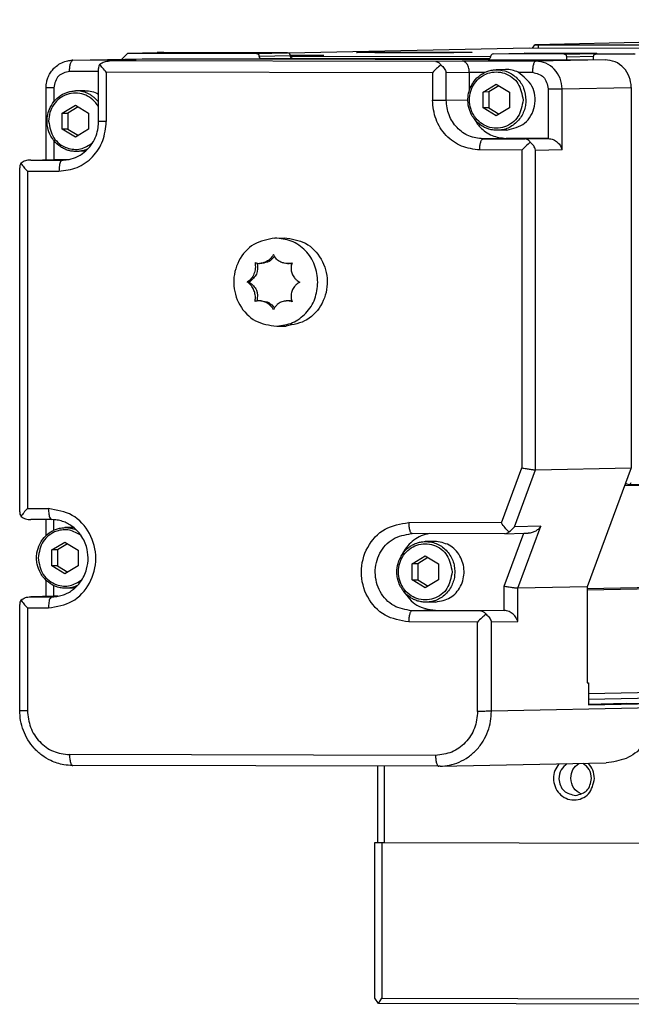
# Model space of a CAD drawing. Header units: inches. Extents: x -235 to 4216, y -109 to 485.
# Tile 11 of 31: x 384 to 412, y 60 to 105. Entities that reach past the tile are written whole.
import ezdxf

# ---------------------------------------------------------------- set-up
doc = ezdxf.new("R2010")
doc.units = ezdxf.units.IN

# ---------------------------------------------------------------- blocks, each defined once
blk = doc.blocks.new('L-30_PERFIL__13', base_point=(768.8, 142.308))
at = {"color": 7, "linetype": 'Continuous'}
for p, q in [((923.88, 210.007), (815.53, 207.741)), ((815.015, 207.43), (793.224, 206.975)), ((845.369, 207.368), (815.015, 207.43)), ((815.324, 207.43), (815.53, 207.741)), ((815.53, 207.741), (815.838, 207.737)), ((815.838, 207.737), (815.838, 207.429)), ((815.838, 207.737), (827.078, 207.714)), ((773.629, 206.33), (773.575, 206.33)), ((773.629, 206.33), (779.911, 206.462)), ((779.324, 206.318), (773.629, 206.33)), ((776.93, 206.268), (776.96, 206.268)), ((776.96, 206.268), (779.324, 206.318)), ((806.537, 206.208), (776.96, 206.268)), ((778.075, 206.423), (778.596, 206.969)), ((778.596, 206.969), (781.283, 207.025)), ((778.596, 206.969), (790.279, 206.945)), ((779.354, 206.319), (779.324, 206.318)), ((779.911, 206.462), (790.762, 206.444)), ((781.873, 207.027), (781.283, 207.025)), ((793.107, 207.004), (781.873, 207.027)), ((790.279, 206.945), (793.107, 207.004)), ((790.523, 206.694), (793.351, 206.753)), ((793.59, 206.503), (790.762, 206.444)), ((790.762, 206.444), (811.282, 206.402)), ((793.354, 206.712), (811.516, 206.675)), ((811.437, 206.466), (793.59, 206.503)), ((808.931, 206.258), (806.537, 206.208)), ((815.613, 206.244), (808.931, 206.258)), ((811.282, 206.402), (821.895, 206.375)), ((811.748, 206.901), (814.576, 206.96)), ((818.194, 206.887), (811.748, 206.901)), ((820.068, 206.948), (814.576, 206.96)), ((821.895, 206.375), (815.613, 206.244)), ((818.194, 206.887), (821.052, 206.947)), ((818.433, 206.637), (820.824, 206.687)), ((818.433, 206.382), (818.433, 206.637)), ((820.818, 206.632), (820.818, 206.378)), ((821.052, 206.881), (824.478, 206.953)), ((824.63, 206.874), (821.052, 206.881)), ((775.958, 200.769), (775.956, 205.568)), ((812.868, 205.492), (812.03, 205.475)), ((775.958, 205.319), (773.328, 205.324)), ((776.659, 205.262), (776.659, 200.762)), ((806.238, 205.201), (776.659, 205.262)), ((806.238, 205.201), (806.238, 202.701)), ((807.491, 205.206), (809.586, 205.249)), ((807.491, 202.706), (807.491, 205.206)), ((809.586, 205.249), (811.032, 205.247)), ((809.586, 205.249), (809.586, 203.588)), ((814.019, 205.24), (815.311, 205.238)), ((771.196, 197.313), (771.196, 203.833)), ((771.896, 203.827), (771.896, 202.566)), ((774.701, 203.571), (773.863, 203.553)), ((810.835, 203.448), (812.028, 204.167)), ((812.273, 204.019), (811.344, 203.459)), ((812.028, 204.167), (813.221, 203.443)), ((816.742, 203.735), (816.742, 199.235)), ((817.996, 203.739), (824.28, 203.871)), ((817.996, 198.239), (817.996, 203.739)), ((824.28, 203.871), (824.28, 169.371)), ((807.491, 202.706), (809.455, 202.747)), ((811.344, 203.459), (810.835, 203.448)), ((810.835, 202.005), (810.835, 203.448)), ((811.344, 203.459), (811.344, 202.015)), ((813.221, 203.443), (813.221, 202)), ((772.668, 201.527), (773.861, 202.246)), ((774.106, 202.097), (773.177, 201.537)), ((773.861, 202.246), (775.054, 201.522)), ((811.344, 202.015), (810.835, 202.005)), ((812.028, 201.281), (810.835, 202.005)), ((811.344, 202.015), (812.292, 201.44)), ((813.221, 202), (812.028, 201.281)), ((772.668, 201.527), (773.177, 201.537)), ((772.668, 200.083), (772.668, 201.527)), ((773.177, 201.537), (773.177, 200.094)), ((775.054, 201.522), (775.054, 200.078)), ((773.177, 200.094), (772.668, 200.083)), ((773.861, 199.359), (772.668, 200.083)), ((773.177, 200.094), (774.125, 199.518)), ((775.054, 200.078), (773.861, 199.359)), ((812.983, 199.993), (812.145, 199.976)), ((812.926, 199.243), (810.833, 199.199)), ((810.833, 199.199), (814.65, 199.191)), ((816.742, 199.235), (812.926, 199.243)), ((814.65, 199.191), (816.742, 199.235)), ((771.896, 199.049), (771.896, 197.327)), ((815.602, 198.189), (817.996, 198.239)), ((769.804, 197.283), (771.896, 197.327)), ((771.896, 197.327), (773.21, 197.324)), ((774.758, 198.071), (773.978, 198.054)), ((814.348, 198.185), (810.532, 198.193)), ((814.348, 198.185), (814.348, 169.373)), ((815.602, 169.19), (815.602, 198.189)), ((768.8, 165.382), (768.8, 196.583)), ((769.804, 197.283), (769.774, 197.283)), ((769.804, 197.283), (772.666, 197.278)), ((772.666, 197.278), (772.737, 197.278)), ((769.502, 196.277), (769.502, 165.675)), ((769.502, 196.277), (772.365, 196.271)), ((791.95, 190.211), (792.796, 190.228)), ((790.778, 187.915), (790.566, 187.911)), ((793.308, 187.91), (793.099, 187.906)), ((789.626, 186.216), (789.447, 186.212)), ((790.715, 184.512), (790.506, 184.512)), ((793.246, 184.507), (793.033, 184.505)), ((792.117, 182.212), (792.963, 182.23)), ((922.669, 169.823), (823.679, 167.753)), ((824.064, 167.874), (922.595, 169.935)), ((812.498, 164.389), (814.348, 169.373)), ((813.686, 164.031), (815.602, 169.19)), ((815.602, 169.19), (824.28, 169.371)), ((824.28, 169.371), (820.273, 158.58)), ((823.877, 167.91), (823.971, 167.892)), ((823.971, 167.892), (824.064, 167.874)), ((769.502, 165.675), (771.411, 165.671)), ((771.71, 164.678), (769.802, 164.681)), ((771.196, 163.242), (771.196, 164.679)), ((771.896, 163.718), (771.896, 164.671)), ((812.498, 164.389), (804.091, 164.407)), ((773.689, 163.97), (772.909, 163.953)), ((812.795, 163.396), (804.388, 163.413)), ((812.735, 158.632), (814.521, 163.44)), ((812.795, 163.396), (812.811, 163.396)), ((812.811, 163.396), (814.521, 163.44)), ((816.08, 164.081), (813.686, 164.031)), ((813.988, 158.448), (816.08, 164.081)), ((814.521, 163.44), (814.935, 163.44)), ((771.714, 161.927), (772.907, 162.646)), ((773.152, 162.497), (772.223, 161.937)), ((772.907, 162.646), (774.1, 161.922)), ((806.428, 162.706), (805.59, 162.689)), ((772.223, 161.937), (771.714, 161.927)), ((771.714, 160.483), (771.714, 161.927)), ((772.223, 161.937), (772.223, 160.494)), ((774.1, 161.922), (774.1, 160.479)), ((804.395, 160.662), (805.587, 161.381)), ((805.832, 161.233), (804.903, 160.673)), ((805.587, 161.381), (806.78, 160.657)), ((772.223, 160.494), (771.714, 160.483)), ((772.907, 159.759), (771.714, 160.483)), ((772.223, 160.494), (773.171, 159.919)), ((774.1, 160.479), (772.907, 159.759)), ((804.903, 160.673), (804.395, 160.662)), ((804.395, 159.219), (804.395, 160.662)), ((804.903, 160.673), (804.903, 159.229)), ((806.78, 160.657), (806.78, 159.214)), ((923.64, 160.553), (820.273, 158.392)), ((820.273, 158.3), (923.578, 160.46)), ((771.196, 157.711), (771.196, 159.172)), ((804.395, 159.219), (804.903, 159.229)), ((805.587, 158.495), (804.395, 159.219)), ((804.903, 159.229), (805.851, 158.654)), ((806.78, 159.214), (805.587, 158.495)), ((771.896, 157.725), (771.896, 158.693)), ((773.804, 158.471), (773.024, 158.455)), ((812.735, 156.444), (812.735, 158.632)), ((820.273, 158.58), (813.988, 158.448)), ((813.988, 155.448), (813.988, 158.448)), ((820.273, 158.58), (820.273, 149.88)), ((769.774, 157.681), (769.804, 157.682)), ((771.896, 157.725), (769.804, 157.682)), ((769.804, 157.682), (771.712, 157.678)), ((771.712, 157.678), (771.783, 157.678)), ((772.256, 157.725), (771.896, 157.725)), ((806.543, 157.207), (805.705, 157.19)), ((768.802, 147.384), (768.8, 156.981)), ((769.502, 156.675), (771.411, 156.671)), ((769.502, 156.675), (769.502, 147.378)), ((806.485, 156.457), (804.392, 156.413)), ((810.64, 156.4), (804.392, 156.413)), ((806.485, 156.457), (812.735, 156.444)), ((812.735, 156.444), (810.64, 156.4)), ((810.341, 155.394), (804.091, 155.407)), ((810.341, 147.294), (810.341, 155.394)), ((811.594, 155.398), (813.988, 155.448)), ((811.594, 147.298), (811.594, 155.398)), ((923.191, 151.04), (820.392, 148.891)), ((820.392, 148.402), (923.512, 150.558)), ((820.273, 149.88), (820.392, 149.882)), ((820.392, 149.882), (820.392, 147.882)), ((826.677, 147.614), (811.594, 147.298)), ((820.392, 147.948), (823.814, 148.02)), ((820.392, 147.882), (826.677, 148.014)), ((823.814, 148.02), (826.677, 148.014)), ((806.524, 143.302), (773.319, 143.37)), ((806.813, 142.308), (773.617, 142.377)), ((806.928, 142.309), (822.01, 142.625))]:
    blk.add_line(p, q, dxfattribs=at)
for centre, radius, start, end in [((821.055, 206.694), 0.253, 48.96436, 90.63402), ((776.682, 205.58), 0.725, 147.25661, 180.94769), ((811.956, 199.804), 7.863, 129.07216, 136.65646), ((812.918, 202.965), 2.528, 64.18766, 91.13429), ((820.067, 192.788), 7.863, 129.07216, 136.65646), ((769.525, 196.595), 0.725, 147.25661, 180.94769), ((790.537, 189.073), 1.162, 250.30827, 271.40177), ((793.063, 189.506), 1.601, 271.28886, 286.54028), ((793.279, 189.28), 1.371, 271.21332, 279.38996), ((790.53, 183.407), 1.105, 91.28192, 110.37379), ((793.274, 183.135), 1.372, 80.52142, 91.1744), ((823.885, 167.671), 0.239, 91.96732, 137.76495), ((824.056, 168.113), 0.239, 271.9746, 340.36394), ((769.545, 165.369), 0.745, 179.04621, 212.30221), ((812.445, 164.893), 1.511, 298.52646, 325.22182), ((769.525, 156.993), 0.725, 147.25661, 180.94769), ((816.059, 149.997), 7.863, 129.07216, 136.65646)]:
    blk.add_arc(centre, radius, start, end, dxfattribs=at)
for points, knots in [([(771.196, 203.833), (771.206, 204.014), (771.225, 204.322), (771.36, 204.769), (771.552, 205.166), (771.819, 205.524), (772.167, 205.852), (772.608, 206.126), (773.106, 206.296), (773.437, 206.32), (773.575, 206.33)], [0, 0, 0, 0, 0.53958, 0.923858, 1.391384, 1.856736, 2.254357, 2.81984, 3.401816, 3.813092, 3.813092, 3.813092, 3.813092]), ([(773.328, 205.324), (773.328, 205.385), (773.33, 205.508), (773.346, 205.691), (773.373, 205.867), (773.41, 206.025), (773.456, 206.155), (773.504, 206.247), (773.552, 206.3), (773.586, 206.323), (773.612, 206.328), (773.622, 206.33), (773.629, 206.33)], [0, 0, 0, 0, 0.182147, 0.369279, 0.551094, 0.716439, 0.85576, 0.963918, 1.02366, 1.070427, 1.081917, 1.10197, 1.10197, 1.10197, 1.10197]), ([(776.072, 205.973), (776.204, 206.058), (776.466, 206.228), (776.777, 206.255), (776.93, 206.268)], [0, 0, 0, 0, 0.4653044, 0.9207968, 0.9207968, 0.9207968, 0.9207968]), ([(790.279, 206.945), (790.346, 206.929), (790.479, 206.896), (790.509, 206.762), (790.523, 206.694)], [0, 0, 0, 0, 0.1881886, 0.378617, 0.378617, 0.378617, 0.378617]), ([(790.762, 206.444), (790.697, 206.46), (790.566, 206.494), (790.538, 206.627), (790.523, 206.694)], [0, 0, 0, 0, 0.1840049, 0.3741979, 0.3741979, 0.3741979, 0.3741979]), ([(793.351, 206.753), (793.336, 206.821), (793.307, 206.955), (793.174, 206.988), (793.107, 207.004)], [0, 0, 0, 0, 0.1904284, 0.378617, 0.378617, 0.378617, 0.378617]), ([(793.348, 206.792), (793.495, 206.792), (793.782, 206.791), (794.189, 206.789), (794.559, 206.787), (794.889, 206.785), (795.189, 206.783), (795.458, 206.781), (795.694, 206.778), (795.898, 206.776), (796.067, 206.773), (796.2, 206.771), (796.296, 206.767), (796.355, 206.767), (796.381, 206.762), (796.388, 206.761)], [0, 0, 0, 0, 0.440597, 0.861113, 1.220195, 1.550501, 1.850891, 2.120221, 2.357351, 2.561139, 2.730444, 2.864127, 2.961051, 3.02009, 3.040224, 3.040224, 3.040224, 3.040224]), ([(793.59, 206.503), (793.525, 206.519), (793.394, 206.553), (793.366, 206.686), (793.351, 206.753)], [0, 0, 0, 0, 0.1840049, 0.3741979, 0.3741979, 0.3741979, 0.3741979]), ([(796.388, 206.761), (796.381, 206.76), (796.354, 206.756), (796.293, 206.755), (796.194, 206.751), (796.056, 206.749), (795.882, 206.746), (795.673, 206.744), (795.43, 206.741), (795.155, 206.739), (794.848, 206.737), (794.512, 206.735), (794.147, 206.733), (793.826, 206.732), (793.558, 206.731), (793.421, 206.73), (793.352, 206.73)], [0, 0, 0, 0, 0.020857, 0.081955, 0.182102, 0.320004, 0.494358, 0.703853, 0.947182, 1.223033, 1.530096, 1.867061, 2.232617, 2.625454, 2.829092, 3.036291, 3.036291, 3.036291, 3.036291]), ([(799.354, 207.043), (799.388, 207.045), (799.468, 207.05), (799.548, 207.052), (799.595, 207.053)], [0, 0, 0, 0, 0.1008905, 0.2408309, 0.2408309, 0.2408309, 0.2408309]), ([(809.854, 207.043), (809.847, 207.042), (809.82, 207.037), (809.76, 207.037), (809.66, 207.033), (809.523, 207.031), (809.349, 207.028), (809.14, 207.025), (808.897, 207.023), (808.621, 207.021), (808.315, 207.018), (807.978, 207.016), (807.613, 207.015), (807.121, 207.012), (806.501, 207.011), (805.756, 207.009), (804.99, 207.008), (804.218, 207.008), (803.453, 207.009), (802.707, 207.011), (802.087, 207.012), (801.596, 207.015), (801.231, 207.016), (800.894, 207.018), (800.587, 207.021), (800.312, 207.023), (800.069, 207.025), (799.86, 207.028), (799.686, 207.031), (799.549, 207.033), (799.449, 207.037), (799.388, 207.037), (799.361, 207.042), (799.354, 207.043)], [0, 0, 0, 0, 0.020857, 0.081955, 0.182102, 0.320004, 0.494358, 0.703853, 0.947182, 1.223033, 1.530096, 1.867061, 2.232617, 2.625454, 3.342435, 4.092437, 4.862251, 5.638669, 6.408482, 7.158484, 7.875465, 8.268302, 8.633858, 8.970823, 9.277886, 9.553737, 9.797066, 10.006561, 10.180915, 10.318817, 10.418964, 10.480062, 10.500919, 10.500919, 10.500919, 10.500919]), ([(799.595, 207.053), (799.647, 207.054), (799.762, 207.056), (799.953, 207.059), (800.176, 207.061), (800.431, 207.064), (800.716, 207.066), (801.029, 207.068), (801.369, 207.07), (801.733, 207.072), (802.119, 207.073), (802.527, 207.074), (803.008, 207.076), (803.557, 207.077), (804.17, 207.077), (804.785, 207.077), (805.395, 207.077), (805.995, 207.076), (806.577, 207.075), (807.135, 207.073), (807.619, 207.071), (808.025, 207.069), (808.355, 207.067), (808.655, 207.065), (808.924, 207.062), (809.161, 207.06), (809.364, 207.057), (809.533, 207.055), (809.666, 207.052), (809.763, 207.049), (809.822, 207.048), (809.848, 207.044), (809.854, 207.043)], [0, 0, 0, 0, 0.155812, 0.346698, 0.570902, 0.826666, 1.112234, 1.425848, 1.76575, 2.130184, 2.51739, 2.925613, 3.353093, 3.959673, 4.57468, 5.191671, 5.804203, 6.405832, 6.990115, 7.550608, 8.080869, 8.439951, 8.770258, 9.070647, 9.339978, 9.577108, 9.780896, 9.950201, 10.083884, 10.180807, 10.239847, 10.259981, 10.259981, 10.259981, 10.259981]), ([(809.586, 205.249), (809.575, 205.403), (809.556, 205.676), (809.385, 206), (809.176, 206.215), (809.007, 206.245), (808.931, 206.258)], [0, 0, 0, 0, 0.454509, 0.811294, 1.085626, 1.312517, 1.312517, 1.312517, 1.312517]), ([(811.515, 206.651), (811.501, 206.584), (811.473, 206.452), (811.344, 206.418), (811.282, 206.402)], [0, 0, 0, 0, 0.1896804, 0.3692026, 0.3692026, 0.3692026, 0.3692026]), ([(811.748, 206.901), (811.686, 206.884), (811.557, 206.85), (811.529, 206.718), (811.515, 206.651)], [0, 0, 0, 0, 0.1795222, 0.3692026, 0.3692026, 0.3692026, 0.3692026]), ([(815.613, 206.244), (815.608, 206.244), (815.598, 206.243), (815.572, 206.237), (815.536, 206.214), (815.488, 206.16), (815.44, 206.069), (815.394, 205.939), (815.357, 205.781), (815.33, 205.605), (815.314, 205.422), (815.312, 205.298), (815.311, 205.238)], [0, 0, 0, 0, 0.012577, 0.031626, 0.078394, 0.138136, 0.246293, 0.385615, 0.55096, 0.732774, 0.919906, 1.102053, 1.102053, 1.102053, 1.102053]), ([(817.996, 203.739), (817.96, 204.066), (817.89, 204.716), (817.343, 205.543), (816.555, 206.127), (815.925, 206.205), (815.613, 206.244)], [0, 0, 0, 0, 0.974133, 1.93689, 2.882361, 3.813477, 3.813477, 3.813477, 3.813477]), ([(818.433, 206.637), (818.418, 206.704), (818.39, 206.837), (818.259, 206.871), (818.194, 206.887)], [0, 0, 0, 0, 0.190193, 0.3741979, 0.3741979, 0.3741979, 0.3741979]), ([(821.052, 206.947), (820.887, 206.947), (820.559, 206.948), (820.23, 206.948), (820.068, 206.948)], [0, 0, 0, 0, 0.497313, 0.9844059, 0.9844059, 0.9844059, 0.9844059]), ([(821.052, 206.881), (820.989, 206.865), (820.86, 206.83), (820.832, 206.699), (820.818, 206.632)], [0, 0, 0, 0, 0.1795222, 0.3692026, 0.3692026, 0.3692026, 0.3692026]), ([(824.28, 203.871), (824.245, 204.198), (824.174, 204.848), (823.627, 205.674), (822.839, 206.259), (822.208, 206.337), (821.895, 206.375)], [0, 0, 0, 0, 0.974133, 1.93689, 2.88257, 3.815444, 3.815444, 3.815444, 3.815444]), ([(776.659, 205.262), (776.545, 205.383), (776.334, 205.608), (776.154, 205.858), (776.072, 205.973)], [0, 0, 0, 0, 0.4980763, 0.9223579, 0.9223579, 0.9223579, 0.9223579]), ([(806.537, 206.208), (806.623, 206.192), (806.816, 206.156), (806.934, 205.997), (807, 205.909)], [0, 0, 0, 0, 0.2527788, 0.5691456, 0.5691456, 0.5691456, 0.5691456]), ([(807, 205.909), (807.115, 205.804), (807.332, 205.606), (807.441, 205.334), (807.491, 205.206)], [0, 0, 0, 0, 0.4598224, 0.8677705, 0.8677705, 0.8677705, 0.8677705]), ([(812.145, 199.976), (812.031, 199.978), (811.767, 199.983), (811.401, 200.062), (811.028, 200.2), (810.569, 200.451), (810.126, 200.851), (809.781, 201.369), (809.536, 201.944), (809.424, 202.618), (809.494, 203.346), (809.7, 203.94), (810.05, 204.516), (810.475, 204.934), (810.923, 205.204), (811.29, 205.357), (811.653, 205.452), (811.916, 205.468), (812.03, 205.475)], [0, 0, 0, 0, 0.342304, 0.791581, 1.115591, 1.533381, 2.354086, 2.873053, 3.390348, 4.219231, 4.894174, 5.565894, 6.084861, 6.905566, 7.323356, 7.647366, 8.096643, 8.438947, 8.438947, 8.438947, 8.438947]), ([(812.03, 205.475), (812.381, 205.439), (813.086, 205.367), (813.974, 204.727), (814.592, 203.81), (814.672, 203.084), (814.712, 202.72)], [0, 0, 0, 0, 1.039893, 2.093817, 3.167061, 4.253313, 4.253313, 4.253313, 4.253313]), ([(773.328, 205.324), (772.941, 205.226), (772.154, 205.028), (771.983, 204.232), (771.896, 203.827)], [0, 0, 0, 0, 1.102371, 2.241925, 2.241925, 2.241925, 2.241925]), ([(814.461, 202.719), (814.368, 203.25), (814.184, 204.3), (812.836, 205.31), (811.213, 205.314), (809.912, 204.308), (809.434, 202.728), (809.913, 201.148), (811.212, 200.138), (812.835, 200.133), (814.185, 201.14), (814.368, 202.188), (814.461, 202.719)], [0, 0, 0, 0, 1.570073, 3.100648, 4.604378, 6.13191, 7.700164, 9.270243, 10.800807, 12.304538, 13.832081, 15.400327, 15.400327, 15.400327, 15.400327]), ([(812.983, 199.993), (813.571, 200.135), (814.763, 200.422), (815.686, 202.153), (815.484, 204.103), (814.504, 204.864), (814.019, 205.24)], [0, 0, 0, 0, 1.7407, 3.532096, 5.345745, 7.119488, 7.119488, 7.119488, 7.119488]), ([(815.311, 205.238), (815.698, 205.138), (816.485, 204.937), (816.656, 204.14), (816.742, 203.735)], [0, 0, 0, 0, 1.10403, 2.245188, 2.245188, 2.245188, 2.245188]), ([(771.896, 203.827), (771.851, 203.827), (771.763, 203.827), (771.633, 203.828), (771.512, 203.828), (771.406, 203.829), (771.319, 203.83), (771.261, 203.831), (771.229, 203.832), (771.213, 203.832), (771.203, 203.833), (771.196, 203.833), (771.196, 203.833)], [0, 0, 0, 0, 0.1345113, 0.2659683, 0.3887372, 0.4969604, 0.5852992, 0.6497871, 0.671277, 0.6798463, 0.6981988, 0.7008206, 0.7008206, 0.7008206, 0.7008206]), ([(773.978, 198.054), (773.829, 198.059), (773.564, 198.067), (773.186, 198.156), (772.846, 198.285), (772.39, 198.539), (771.959, 198.93), (771.557, 199.533), (771.342, 200.127), (771.267, 200.799), (771.327, 201.425), (771.567, 202.117), (771.953, 202.679), (772.397, 203.066), (772.756, 203.282), (773.09, 203.422), (773.45, 203.524), (773.714, 203.542), (773.863, 203.553)], [0, 0, 0, 0, 0.447896, 0.79158, 1.161606, 1.533409, 2.354114, 2.873081, 3.698366, 4.219241, 4.894184, 5.565905, 6.395128, 6.905614, 7.323404, 7.647414, 7.991099, 8.438994, 8.438994, 8.438994, 8.438994]), ([(775.958, 202.533), (775.889, 202.616), (775.752, 202.781), (775.513, 202.994), (775.255, 203.176), (774.982, 203.323), (774.702, 203.434), (774.419, 203.508), (774.139, 203.55), (773.954, 203.552), (773.863, 203.553)], [0, 0, 0, 0, 0.322193, 0.642283, 0.95806, 1.267584, 1.569189, 1.861563, 2.143629, 2.415335, 2.415335, 2.415335, 2.415335]), ([(774.701, 203.571), (774.922, 203.56), (775.361, 203.54), (775.759, 203.356), (775.958, 203.265)], [0, 0, 0, 0, 0.655525, 1.304109, 1.304109, 1.304109, 1.304109]), ([(816.742, 203.735), (816.802, 203.735), (816.926, 203.734), (817.116, 203.734), (817.311, 203.735), (817.498, 203.735), (817.667, 203.736), (817.807, 203.737), (817.913, 203.738), (817.972, 203.739), (817.996, 203.739)], [0, 0, 0, 0, 0.178641, 0.372238, 0.570914, 0.762353, 0.934116, 1.076284, 1.183032, 1.253445, 1.253445, 1.253445, 1.253445]), ([(775.958, 202.092), (775.938, 202.127), (775.897, 202.197), (775.708, 202.484), (775.317, 202.896), (774.629, 203.264), (773.864, 203.395), (773.093, 203.269), (772.399, 202.897), (771.861, 202.325), (771.498, 201.608), (771.451, 201.077), (771.428, 200.807)], [0, 0, 0, 0, 0.120763, 0.242198, 1.03169, 1.792336, 2.545994, 3.316692, 4.093886, 4.863918, 5.644511, 6.450369, 6.450369, 6.450369, 6.450369]), ([(806.238, 202.701), (806.298, 202.701), (806.422, 202.701), (806.612, 202.701), (806.806, 202.701), (806.994, 202.702), (807.162, 202.703), (807.302, 202.703), (807.409, 202.704), (807.468, 202.705), (807.491, 202.706)], [0, 0, 0, 0, 0.178641, 0.372238, 0.570914, 0.762353, 0.934116, 1.076284, 1.183032, 1.253445, 1.253445, 1.253445, 1.253445]), ([(810.532, 198.193), (809.968, 198.262), (808.832, 198.403), (807.413, 199.455), (806.429, 200.942), (806.302, 202.113), (806.238, 202.701)], [0, 0, 0, 0, 1.679174, 3.381397, 5.11436, 6.867799, 6.867799, 6.867799, 6.867799]), ([(810.833, 199.199), (810.394, 199.253), (809.51, 199.362), (808.405, 200.181), (807.64, 201.338), (807.541, 202.248), (807.491, 202.706)], [0, 0, 0, 0, 1.307782, 2.631942, 3.979802, 5.343588, 5.343588, 5.343588, 5.343588]), ([(814.712, 202.72), (814.704, 202.555), (814.686, 202.216), (814.546, 201.712), (814.312, 201.227), (813.982, 200.79), (813.573, 200.432), (813.113, 200.173), (812.631, 200.013), (812.304, 199.988), (812.145, 199.976)], [0, 0, 0, 0, 0.494279, 1.016011, 1.55608, 2.103231, 2.645917, 3.173752, 3.678387, 4.15427, 4.15427, 4.15427, 4.15427]), ([(810.015, 201.034), (810.094, 200.898), (810.253, 200.627), (810.74, 200.049), (811.605, 199.404), (812.488, 199.296), (812.926, 199.243)], [0, 0, 0, 0, 0.46984, 0.940938, 2.26489, 3.570914, 3.570914, 3.570914, 3.570914]), ([(771.428, 200.807), (771.521, 200.275), (771.705, 199.224), (772.966, 198.288), (774.355, 198.169), (775.055, 198.608), (775.403, 198.827)], [0, 0, 0, 0, 1.570073, 3.100648, 4.314296, 5.519584, 5.519584, 5.519584, 5.519584]), ([(772.365, 196.271), (772.929, 196.338), (774.063, 196.474), (775.484, 197.521), (776.468, 199.005), (776.595, 200.174), (776.659, 200.762)], [0, 0, 0, 0, 1.677794, 3.37673, 5.106465, 6.858583, 6.858583, 6.858583, 6.858583]), ([(772.737, 197.278), (772.92, 197.292), (773.371, 197.325), (773.973, 197.538), (774.575, 197.895), (775.03, 198.306), (775.444, 198.854), (775.751, 199.474), (775.931, 200.148), (775.95, 200.586), (775.958, 200.769)], [0, 0, 0, 0, 0.548193, 1.354677, 1.883095, 2.642933, 3.176606, 3.937314, 4.703642, 5.24996, 5.24996, 5.24996, 5.24996]), ([(776.659, 200.762), (776.614, 200.762), (776.525, 200.763), (776.395, 200.763), (776.275, 200.764), (776.168, 200.765), (776.081, 200.765), (776.023, 200.766), (775.992, 200.767), (775.975, 200.767), (775.966, 200.768), (775.959, 200.769), (775.958, 200.769)], [0, 0, 0, 0, 0.1345113, 0.2659683, 0.3887372, 0.4969604, 0.5852992, 0.6497871, 0.671277, 0.6798463, 0.6981988, 0.7008206, 0.7008206, 0.7008206, 0.7008206]), ([(810.532, 198.193), (810.533, 198.253), (810.535, 198.377), (810.551, 198.56), (810.577, 198.736), (810.614, 198.894), (810.66, 199.024), (810.709, 199.115), (810.756, 199.169), (810.79, 199.191), (810.816, 199.197), (810.826, 199.198), (810.833, 199.199)], [0, 0, 0, 0, 0.182147, 0.369279, 0.551094, 0.716439, 0.85576, 0.963918, 1.02366, 1.070427, 1.081917, 1.10197, 1.10197, 1.10197, 1.10197]), ([(815.111, 198.892), (815.045, 198.981), (814.927, 199.139), (814.735, 199.175), (814.65, 199.191)], [0, 0, 0, 0, 0.316189, 0.5672484, 0.5672484, 0.5672484, 0.5672484]), ([(816.742, 199.235), (816.899, 199.211), (817.207, 199.165), (817.577, 198.903), (817.855, 198.596), (817.951, 198.354), (817.996, 198.239)], [0, 0, 0, 0, 0.469042, 0.920088, 1.327742, 1.694715, 1.694715, 1.694715, 1.694715]), ([(774.984, 198.287), (774.943, 198.269), (774.86, 198.232), (774.733, 198.186), (774.606, 198.146), (774.479, 198.114), (774.352, 198.089), (774.226, 198.071), (774.102, 198.059), (774.019, 198.056), (773.978, 198.054)], [0, 0, 0, 0, 0.136636, 0.271567, 0.40468, 0.535871, 0.665049, 0.792137, 0.917068, 1.039784, 1.039784, 1.039784, 1.039784]), ([(815.602, 198.189), (815.551, 198.317), (815.443, 198.59), (815.226, 198.788), (815.111, 198.892)], [0, 0, 0, 0, 0.4079481, 0.8677705, 0.8677705, 0.8677705, 0.8677705]), ([(769.774, 197.283), (769.62, 197.27), (769.309, 197.243), (769.048, 197.073), (768.915, 196.987)], [0, 0, 0, 0, 0.4554946, 0.9207999, 0.9207999, 0.9207999, 0.9207999]), ([(768.915, 196.987), (768.998, 196.873), (769.178, 196.623), (769.389, 196.398), (769.502, 196.277)], [0, 0, 0, 0, 0.4242816, 0.9223579, 0.9223579, 0.9223579, 0.9223579]), ([(772.666, 197.278), (772.61, 197.235), (772.451, 197.113), (772.394, 196.726), (772.375, 196.437), (772.365, 196.271)], [0, 0, 0, 0, 0.206821, 0.583679, 1.090736, 1.090736, 1.090736, 1.090736]), ([(791.95, 190.211), (791.284, 190.087), (789.939, 189.836), (788.521, 188.198), (788.042, 186.128), (788.608, 184.08), (790.092, 182.503), (791.447, 182.309), (792.117, 182.212)], [0, 0, 0, 0, 1.982111, 4.005736, 6.07005, 8.134364, 10.157989, 12.1401, 12.1401, 12.1401, 12.1401]), ([(795.85, 186.204), (795.791, 186.734), (795.675, 187.789), (794.777, 189.123), (793.485, 190.054), (792.459, 190.159), (791.95, 190.211)], [0, 0, 0, 0, 1.580003, 3.141084, 4.674065, 6.186637, 6.186637, 6.186637, 6.186637]), ([(792.796, 190.228), (793.466, 190.132), (794.821, 189.938), (796.305, 188.361), (796.871, 186.313), (796.391, 184.243), (794.974, 182.605), (793.629, 182.354), (792.963, 182.23)], [0, 0, 0, 0, 1.982111, 4.005737, 6.070051, 8.134364, 10.15799, 12.140101, 12.140101, 12.140101, 12.140101]), ([(791.832, 188.707), (791.727, 188.562), (791.523, 188.279), (791.147, 188.043), (790.823, 187.932), (790.651, 187.918), (790.566, 187.911)], [0, 0, 0, 0, 0.534581, 1.037943, 1.299603, 1.555292, 1.555292, 1.555292, 1.555292]), ([(791.913, 188.543), (791.761, 188.369), (791.459, 188.021), (791.004, 187.95), (790.778, 187.915)], [0, 0, 0, 0, 0.670927, 1.335077, 1.335077, 1.335077, 1.335077]), ([(793.099, 187.906), (792.996, 187.91), (792.791, 187.918), (792.441, 188.029), (792.07, 188.27), (791.912, 188.561), (791.832, 188.707)], [0, 0, 0, 0, 0.310331, 0.610719, 1.09548, 1.589378, 1.589378, 1.589378, 1.589378]), ([(790.146, 187.979), (790.165, 187.805), (790.204, 187.461), (790.075, 186.959), (789.834, 186.513), (789.574, 186.311), (789.447, 186.212)], [0, 0, 0, 0, 0.519376, 1.031406, 1.528628, 2.007994, 2.007994, 2.007994, 2.007994]), ([(790.34, 187.927), (790.366, 187.578), (790.416, 186.886), (789.888, 186.438), (789.626, 186.216)], [0, 0, 0, 0, 0.988133, 1.957825, 1.957825, 1.957825, 1.957825]), ([(793.519, 187.972), (793.48, 187.853), (793.413, 187.653), (793.42, 187.37), (793.449, 187.148), (793.515, 186.953), (793.6, 186.766), (793.731, 186.583), (793.921, 186.369), (794.107, 186.264), (794.218, 186.202)], [0, 0, 0, 0, 0.371938, 0.62608, 0.841859, 1.040556, 1.239562, 1.456609, 1.713408, 2.091014, 2.091014, 2.091014, 2.091014]), ([(790.146, 184.443), (790.165, 184.563), (790.197, 184.766), (790.166, 185.044), (790.124, 185.265), (790.056, 185.458), (789.975, 185.644), (789.858, 185.827), (789.697, 186.038), (789.539, 186.148), (789.447, 186.212)], [0, 0, 0, 0, 0.361016, 0.615667, 0.833296, 1.032953, 1.230651, 1.441318, 1.683323, 2.017106, 2.017106, 2.017106, 2.017106]), ([(789.626, 186.216), (789.889, 185.992), (790.418, 185.541), (790.365, 184.846), (790.338, 184.495)], [0, 0, 0, 0, 0.974544, 1.966171, 1.966171, 1.966171, 1.966171]), ([(792.117, 182.212), (792.61, 182.282), (793.602, 182.422), (794.833, 183.356), (795.685, 184.663), (795.795, 185.688), (795.85, 186.204)], [0, 0, 0, 0, 1.471328, 2.961581, 4.478483, 6.014548, 6.014548, 6.014548, 6.014548]), ([(794.218, 186.202), (794.107, 186.14), (793.921, 186.036), (793.731, 185.822), (793.6, 185.639), (793.515, 185.452), (793.449, 185.258), (793.42, 185.037), (793.413, 184.754), (793.48, 184.555), (793.519, 184.436)], [0, 0, 0, 0, 0.377412, 0.633988, 0.850989, 1.049855, 1.248134, 1.46337, 1.717068, 2.088327, 2.088327, 2.088327, 2.088327]), ([(791.832, 183.707), (791.784, 183.784), (791.699, 183.916), (791.554, 184.07), (791.406, 184.194), (791.251, 184.306), (791.071, 184.395), (790.888, 184.465), (790.729, 184.495), (790.6, 184.509), (790.538, 184.511), (790.506, 184.512)], [0, 0, 0, 0, 0.270429, 0.470073, 0.633359, 0.848579, 1.042809, 1.233165, 1.434507, 1.524648, 1.621854, 1.621854, 1.621854, 1.621854]), ([(790.715, 184.512), (790.954, 184.483), (791.434, 184.425), (791.753, 184.061), (791.914, 183.878)], [0, 0, 0, 0, 0.695897, 1.399655, 1.399655, 1.399655, 1.399655]), ([(793.033, 184.505), (793.009, 184.504), (792.963, 184.501), (792.846, 184.49), (792.69, 184.463), (792.503, 184.393), (792.326, 184.306), (792.18, 184.194), (792.048, 184.071), (791.926, 183.916), (791.866, 183.783), (791.832, 183.707)], [0, 0, 0, 0, 0.071098, 0.138624, 0.351761, 0.545037, 0.735932, 0.940828, 1.093872, 1.278319, 1.52715, 1.52715, 1.52715, 1.52715]), ([(793.519, 184.436), (793.426, 184.461), (793.267, 184.504), (793.102, 184.505), (793.033, 184.505)], [0, 0, 0, 0, 0.2865791, 0.4929363, 0.4929363, 0.4929363, 0.4929363]), ([(814.348, 169.373), (814.477, 169.349), (814.729, 169.301), (815.084, 169.246), (815.373, 169.203), (815.538, 169.193), (815.602, 169.19)], [0, 0, 0, 0, 0.392054, 0.769772, 1.076554, 1.267629, 1.267629, 1.267629, 1.267629]), ([(769.502, 165.675), (769.389, 165.555), (769.179, 165.332), (768.998, 165.085), (768.915, 164.971)], [0, 0, 0, 0, 0.4963524, 0.9173436, 0.9173436, 0.9173436, 0.9173436]), ([(771.411, 156.671), (772.162, 156.794), (773.681, 157.041), (775.314, 158.847), (775.902, 161.163), (775.313, 163.48), (773.682, 165.292), (772.162, 165.546), (771.411, 165.671)], [0, 0, 0, 0, 2.228726, 4.502964, 6.824127, 9.147583, 11.426499, 13.657613, 13.657613, 13.657613, 13.657613]), ([(771.411, 165.671), (771.421, 165.506), (771.44, 165.22), (771.496, 164.835), (771.654, 164.718), (771.71, 164.678)], [0, 0, 0, 0, 0.505345, 0.877743, 1.079255, 1.079255, 1.079255, 1.079255]), ([(768.915, 164.971), (769.052, 164.884), (769.323, 164.712), (769.643, 164.692), (769.802, 164.681)], [0, 0, 0, 0, 0.4775604, 0.9460989, 0.9460989, 0.9460989, 0.9460989]), ([(771.783, 157.678), (771.95, 157.69), (772.285, 157.712), (772.762, 157.846), (773.207, 158.043), (773.76, 158.395), (774.268, 158.912), (774.664, 159.576), (774.936, 160.307), (775.052, 161.215), (774.914, 162.12), (774.624, 162.844), (774.213, 163.499), (773.693, 164.004), (773.132, 164.344), (772.685, 164.53), (772.208, 164.653), (771.875, 164.669), (771.71, 164.678)], [0, 0, 0, 0, 0.501185, 1.003774, 1.477807, 1.955111, 2.966019, 3.614146, 4.263117, 5.293399, 6.324004, 6.973502, 7.621843, 8.632818, 9.109434, 9.582695, 10.082367, 10.578497, 10.578497, 10.578497, 10.578497]), ([(804.091, 155.407), (803.339, 155.533), (801.82, 155.787), (800.188, 157.598), (799.6, 159.915), (800.187, 162.231), (801.821, 164.037), (803.339, 164.284), (804.091, 164.407)], [0, 0, 0, 0, 2.231114, 4.51003, 6.833485, 9.154648, 11.428887, 13.657613, 13.657613, 13.657613, 13.657613]), ([(804.091, 164.407), (804.092, 164.346), (804.094, 164.223), (804.11, 164.041), (804.137, 163.866), (804.174, 163.709), (804.219, 163.581), (804.268, 163.492), (804.315, 163.441), (804.35, 163.419), (804.375, 163.414), (804.385, 163.413), (804.388, 163.413)], [0, 0, 0, 0, 0.181938, 0.368403, 0.549069, 0.712835, 0.850278, 0.956495, 1.013545, 1.058601, 1.077553, 1.088246, 1.088246, 1.088246, 1.088246]), ([(813.167, 163.566), (813.049, 163.686), (812.802, 163.941), (812.603, 164.235), (812.498, 164.389)], [0, 0, 0, 0, 0.503523, 1.063031, 1.063031, 1.063031, 1.063031]), ([(773.024, 158.455), (772.91, 158.457), (772.646, 158.462), (772.279, 158.541), (771.906, 158.679), (771.447, 158.929), (771.005, 159.33), (770.603, 159.933), (770.388, 160.527), (770.318, 161.149), (770.362, 161.772), (770.552, 162.375), (770.929, 162.994), (771.343, 163.402), (771.788, 163.675), (772.138, 163.825), (772.514, 163.927), (772.777, 163.945), (772.909, 163.953)], [0, 0, 0, 0, 0.342304, 0.791581, 1.115591, 1.533381, 2.354086, 2.873053, 3.698338, 4.219213, 4.740089, 5.565374, 6.084341, 6.905046, 7.276848, 7.646874, 8.043077, 8.438498, 8.438498, 8.438498, 8.438498]), ([(774.365, 163.241), (774.025, 163.438), (773.343, 163.834), (771.999, 163.71), (770.75, 162.789), (770.567, 161.739), (770.474, 161.208)], [0, 0, 0, 0, 1.153119, 2.31552, 3.843063, 5.41131, 5.41131, 5.41131, 5.41131]), ([(772.909, 163.953), (772.95, 163.954), (773.033, 163.954), (773.157, 163.947), (773.283, 163.934), (773.411, 163.914), (773.539, 163.888), (773.668, 163.854), (773.797, 163.812), (773.881, 163.779), (773.924, 163.762)], [0, 0, 0, 0, 0.122717, 0.247167, 0.373958, 0.502984, 0.634175, 0.767448, 0.902707, 1.039843, 1.039843, 1.039843, 1.039843]), ([(804.381, 156.413), (803.803, 156.51), (802.633, 156.706), (801.37, 158.095), (800.9, 159.88), (801.332, 161.674), (802.57, 163.089), (803.739, 163.305), (804.317, 163.412)], [0, 0, 0, 0, 1.715446, 3.474597, 5.269065, 7.062652, 8.820802, 10.543251, 10.543251, 10.543251, 10.543251]), ([(805.933, 163.41), (805.689, 163.35), (805.203, 163.231), (804.547, 162.844), (803.982, 162.325), (803.678, 161.878), (803.536, 161.606), (803.515, 161.563), (803.505, 161.542)], [0, 0, 0, 0, 0.748614, 1.496772, 2.254942, 3.033432, 3.104145, 3.174722, 3.174722, 3.174722, 3.174722]), ([(804.388, 163.413), (804.381, 163.413), (804.371, 163.414), (804.354, 163.42), (804.337, 163.412), (804.323, 163.412), (804.317, 163.412)], [0, 0, 0, 0, 0.02178854, 0.02965071, 0.05350785, 0.07201966, 0.07201966, 0.07201966, 0.07201966]), ([(812.811, 163.396), (812.874, 163.405), (813.01, 163.424), (813.112, 163.516), (813.167, 163.566)], [0, 0, 0, 0, 0.1871768, 0.4019287, 0.4019287, 0.4019287, 0.4019287]), ([(816.08, 164.081), (816.018, 164.002), (815.883, 163.831), (815.612, 163.63), (815.288, 163.48), (815.053, 163.453), (814.935, 163.44)], [0, 0, 0, 0, 0.302373, 0.64981, 1.003537, 1.356512, 1.356512, 1.356512, 1.356512]), ([(805.705, 157.19), (805.573, 157.193), (805.308, 157.2), (804.913, 157.289), (804.559, 157.427), (804.105, 157.685), (803.686, 158.065), (803.284, 158.668), (803.068, 159.263), (802.987, 159.986), (803.065, 160.614), (803.322, 161.295), (803.679, 161.814), (804.1, 162.181), (804.455, 162.404), (804.787, 162.549), (805.176, 162.659), (805.44, 162.678), (805.59, 162.689)], [0, 0, 0, 0, 0.395422, 0.791624, 1.207376, 1.533422, 2.354127, 2.873094, 3.698379, 4.219255, 5.048137, 5.565432, 6.394656, 6.905142, 7.231187, 7.64694, 7.990624, 8.43852, 8.43852, 8.43852, 8.43852]), ([(808.02, 159.933), (807.927, 160.465), (807.744, 161.514), (806.396, 162.525), (804.773, 162.528), (803.471, 161.522), (802.994, 159.942), (803.472, 158.362), (804.771, 157.352), (806.394, 157.347), (807.744, 158.354), (807.928, 159.402), (808.02, 159.933)], [0, 0, 0, 0, 1.570073, 3.100648, 4.604378, 6.13191, 7.700164, 9.270243, 10.800807, 12.304538, 13.832081, 15.400327, 15.400327, 15.400327, 15.400327]), ([(805.59, 162.689), (805.751, 162.683), (806.085, 162.671), (806.583, 162.525), (807.064, 162.274), (807.494, 161.917), (807.845, 161.473), (808.094, 160.975), (808.244, 160.455), (808.262, 160.104), (808.271, 159.934)], [0, 0, 0, 0, 0.483886, 0.999101, 1.54073, 2.099893, 2.665295, 3.224126, 3.763822, 4.274223, 4.274223, 4.274223, 4.274223]), ([(806.543, 157.207), (807, 157.293), (807.925, 157.465), (808.899, 158.591), (809.229, 160.014), (808.84, 161.422), (807.82, 162.506), (806.888, 162.64), (806.428, 162.706)], [0, 0, 0, 0, 1.362701, 2.753944, 4.173159, 5.592375, 6.983618, 8.346319, 8.346319, 8.346319, 8.346319]), ([(770.474, 161.208), (770.567, 160.675), (770.751, 159.624), (772.011, 158.688), (773.401, 158.569), (774.101, 159.008), (774.449, 159.227)], [0, 0, 0, 0, 1.570073, 3.100648, 4.314434, 5.519868, 5.519868, 5.519868, 5.519868]), ([(808.271, 159.934), (808.263, 159.769), (808.246, 159.43), (808.105, 158.926), (807.871, 158.441), (807.541, 158.004), (807.132, 157.647), (806.672, 157.388), (806.19, 157.227), (805.863, 157.202), (805.705, 157.19)], [0, 0, 0, 0, 0.494279, 1.016011, 1.55608, 2.103231, 2.645917, 3.173752, 3.678387, 4.15427, 4.15427, 4.15427, 4.15427]), ([(774.03, 158.688), (773.988, 158.669), (773.906, 158.632), (773.779, 158.586), (773.652, 158.547), (773.525, 158.515), (773.398, 158.489), (773.272, 158.471), (773.148, 158.459), (773.065, 158.456), (773.024, 158.455)], [0, 0, 0, 0, 0.136642, 0.271579, 0.404697, 0.535894, 0.665078, 0.792172, 0.917107, 1.039828, 1.039828, 1.039828, 1.039828]), ([(803.605, 158.191), (803.972, 157.701), (804.699, 156.733), (805.894, 156.548), (806.485, 156.457)], [0, 0, 0, 0, 1.759957, 3.483357, 3.483357, 3.483357, 3.483357]), ([(813.988, 158.448), (813.925, 158.452), (813.759, 158.462), (813.47, 158.505), (813.116, 158.559), (812.863, 158.607), (812.735, 158.632)], [0, 0, 0, 0, 0.19102, 0.497706, 0.875491, 1.267629, 1.267629, 1.267629, 1.267629]), ([(768.915, 157.386), (769.048, 157.472), (769.309, 157.641), (769.62, 157.668), (769.774, 157.681)], [0, 0, 0, 0, 0.4653053, 0.9207999, 0.9207999, 0.9207999, 0.9207999]), ([(768.915, 157.386), (768.998, 157.271), (769.178, 157.021), (769.389, 156.797), (769.502, 156.675)], [0, 0, 0, 0, 0.4242816, 0.9223579, 0.9223579, 0.9223579, 0.9223579]), ([(771.712, 157.678), (771.656, 157.635), (771.497, 157.513), (771.439, 157.126), (771.421, 156.837), (771.411, 156.671)], [0, 0, 0, 0, 0.206821, 0.583679, 1.090736, 1.090736, 1.090736, 1.090736]), ([(804.392, 156.413), (804.388, 156.413), (804.378, 156.413), (804.352, 156.406), (804.316, 156.384), (804.268, 156.329), (804.219, 156.238), (804.174, 156.108), (804.137, 155.95), (804.11, 155.774), (804.094, 155.591), (804.092, 155.468), (804.091, 155.407)], [0, 0, 0, 0, 0.012577, 0.031626, 0.078394, 0.138136, 0.246293, 0.385615, 0.55096, 0.732774, 0.919906, 1.102053, 1.102053, 1.102053, 1.102053]), ([(810.64, 156.4), (810.726, 156.384), (810.919, 156.348), (811.037, 156.19), (811.103, 156.102)], [0, 0, 0, 0, 0.2527788, 0.5691456, 0.5691456, 0.5691456, 0.5691456]), ([(813.988, 155.448), (813.943, 155.563), (813.847, 155.805), (813.568, 156.111), (813.202, 156.381), (812.893, 156.423), (812.735, 156.444)], [0, 0, 0, 0, 0.366688, 0.774846, 1.226152, 1.696117, 1.696117, 1.696117, 1.696117]), ([(811.103, 156.102), (811.218, 155.997), (811.435, 155.799), (811.543, 155.526), (811.594, 155.398)], [0, 0, 0, 0, 0.4598224, 0.8677705, 0.8677705, 0.8677705, 0.8677705]), ([(773.617, 142.377), (773.343, 142.392), (772.661, 142.429), (771.699, 142.75), (770.798, 143.288), (770.092, 143.931), (769.524, 144.692), (769.113, 145.539), (768.851, 146.447), (768.818, 147.072), (768.802, 147.384)], [0, 0, 0, 0, 0.820618, 2.043197, 2.994894, 3.953297, 4.888023, 5.828436, 6.763319, 7.700227, 7.700227, 7.700227, 7.700227]), ([(768.802, 147.384), (768.802, 147.384), (768.806, 147.384), (768.815, 147.383), (768.831, 147.383), (768.865, 147.382), (768.925, 147.381), (769.012, 147.38), (769.118, 147.38), (769.239, 147.379), (769.369, 147.379), (769.457, 147.378), (769.502, 147.378)], [0, 0, 0, 0, 0.0015673, 0.0125383, 0.0253274, 0.0510368, 0.1155247, 0.2038635, 0.3120868, 0.4348556, 0.5663126, 0.7008239, 0.7008239, 0.7008239, 0.7008239]), ([(769.502, 147.378), (769.559, 146.855), (769.672, 145.815), (770.547, 144.493), (771.808, 143.557), (772.818, 143.432), (773.319, 143.37)], [0, 0, 0, 0, 1.558613, 3.099024, 4.612111, 6.10471, 6.10471, 6.10471, 6.10471]), ([(826.677, 147.614), (826.608, 146.969), (826.471, 145.688), (825.406, 144.054), (823.866, 142.886), (822.626, 142.712), (822.01, 142.625)], [0, 0, 0, 0, 1.920082, 3.816209, 5.679026, 7.518185, 7.518185, 7.518185, 7.518185]), ([(810.341, 147.294), (810.284, 146.771), (810.171, 145.732), (809.297, 144.413), (808.034, 143.482), (807.025, 143.362), (806.524, 143.302)], [0, 0, 0, 0, 1.557439, 3.09498, 4.605145, 6.096518, 6.096518, 6.096518, 6.096518]), ([(806.928, 142.309), (807.216, 142.332), (807.811, 142.377), (808.687, 142.669), (809.523, 143.14), (810.267, 143.79), (810.867, 144.584), (811.293, 145.466), (811.548, 146.382), (811.579, 146.999), (811.594, 147.298)], [0, 0, 0, 0, 0.865243, 1.78276, 2.74246, 3.729161, 4.723982, 5.705925, 6.654529, 7.553218, 7.553218, 7.553218, 7.553218]), ([(811.594, 147.298), (811.571, 147.298), (811.512, 147.297), (811.405, 147.296), (811.265, 147.295), (811.097, 147.295), (810.909, 147.294), (810.715, 147.294), (810.525, 147.294), (810.4, 147.294), (810.341, 147.294)], [0, 0, 0, 0, 0.070413, 0.177161, 0.319329, 0.491092, 0.682531, 0.881207, 1.074804, 1.253445, 1.253445, 1.253445, 1.253445]), ([(773.319, 143.37), (773.32, 143.31), (773.322, 143.187), (773.338, 143.004), (773.364, 142.829), (773.401, 142.673), (773.447, 142.545), (773.496, 142.456), (773.543, 142.404), (773.578, 142.382), (773.603, 142.378), (773.613, 142.377), (773.617, 142.377)], [0, 0, 0, 0, 0.181938, 0.368403, 0.549069, 0.712835, 0.850278, 0.956495, 1.013545, 1.058601, 1.077758, 1.088659, 1.088659, 1.088659, 1.088659]), ([(806.524, 143.302), (806.525, 143.241), (806.527, 143.119), (806.543, 142.936), (806.57, 142.761), (806.607, 142.604), (806.652, 142.476), (806.701, 142.388), (806.748, 142.336), (806.783, 142.315), (806.808, 142.309), (806.818, 142.309), (806.823, 142.308)], [0, 0, 0, 0, 0.181938, 0.368403, 0.549069, 0.712835, 0.850278, 0.956495, 1.013545, 1.058601, 1.074825, 1.090359, 1.090359, 1.090359, 1.090359]), ([(806.928, 142.309), (806.919, 142.309), (806.901, 142.309), (806.874, 142.309), (806.845, 142.308), (806.825, 142.308), (806.813, 142.308)], [0, 0, 0, 0, 0.0266207, 0.0532039, 0.080775, 0.1147774, 0.1147774, 0.1147774, 0.1147774])]:
    blk.add_open_spline(points, degree=3, knots=knots, dxfattribs=at)
blk = doc.blocks.new('L-30_CABEZA__14', base_point=(801.009, 120.73))
at = {"color": 7, "linetype": 'Continuous'}
for p, q in [((827.583, 146.797), (826.609, 146.777)), ((828.836, 146.802), (827.583, 146.797)), ((859.37, 146.739), (828.836, 146.802)), ((843.865, 146.393), (849.85, 146.518)), ((849.85, 146.518), (850.477, 146.52)), ((849.85, 146.518), (849.85, 130.87)), ((856.162, 146.639), (850.477, 146.52)), ((850.477, 130.873), (850.477, 146.52)), ((855.835, 146.643), (860.024, 146.731)), ((855.835, 146.643), (856.162, 146.639)), ((856.162, 146.639), (856.162, 130.991)), ((860.024, 146.731), (859.37, 146.739)), ((860.024, 135.883), (860.024, 146.731)), ((826.478, 146.188), (832.437, 146.176)), ((833.69, 146.18), (832.437, 146.176)), ((832.437, 146.176), (832.437, 135.328)), ((833.69, 146.18), (837.88, 146.267)), ((833.69, 135.332), (833.69, 146.18)), ((838.507, 146.27), (837.88, 146.267)), ((837.88, 130.62), (837.88, 146.267)), ((844.192, 146.388), (838.507, 146.27)), ((838.507, 146.27), (838.507, 130.622)), ((843.865, 146.393), (844.192, 146.388)), ((844.192, 130.741), (844.192, 146.388)), ((842.266, 144.653), (840.433, 144.615)), ((843.182, 139.37), (842.266, 144.653)), ((852.403, 144.865), (851.487, 139.543)), ((853.828, 144.751), (852.378, 144.721)), ((854.236, 144.904), (852.403, 144.865)), ((853.84, 144.751), (853.828, 144.751)), ((854.717, 139.62), (853.828, 144.751)), ((855.152, 139.62), (854.236, 144.904)), ((840.433, 144.615), (839.517, 139.293)), ((841.858, 144.501), (840.408, 144.47)), ((841.87, 144.501), (841.858, 144.501)), ((842.747, 139.369), (841.858, 144.501)), ((801.248, 142.32), (801.248, 135.399)), ((801.903, 135.391), (801.903, 142.319)), ((840.433, 134.01), (839.517, 139.293)), ((839.531, 139.376), (842.747, 139.369)), ((842.747, 139.369), (841.858, 134.201)), ((843.182, 139.37), (842.266, 134.048)), ((851.487, 139.543), (852.403, 134.26)), ((851.501, 139.626), (854.717, 139.62)), ((853.828, 134.451), (854.717, 139.62)), ((854.236, 134.298), (855.152, 139.62)), ((857.106, 135.822), (856.957, 135.819)), ((856.957, 135.819), (856.957, 135.319)), ((857.345, 135.822), (857.106, 135.822)), ((857.345, 135.822), (857.195, 135.318)), ((860.024, 135.883), (857.345, 135.822)), ((860.805, 135.916), (860.024, 135.917)), ((861.46, 135.908), (860.024, 135.883)), ((861.46, 135.908), (860.805, 135.916)), ((861.46, 121.808), (861.46, 135.908)), ((801.009, 135.4), (801.248, 135.399)), ((801.009, 121.3), (801.009, 135.4)), ((801.248, 135.399), (801.664, 135.391)), ((801.664, 135.391), (801.903, 135.391)), ((801.664, 135.391), (801.664, 121.292)), ((801.903, 135.391), (832.437, 135.328)), ((832.437, 135.328), (832.675, 135.328)), ((832.675, 135.328), (833.69, 135.332)), ((832.675, 121.228), (832.675, 135.328)), ((833.69, 135.332), (833.928, 135.332)), ((833.928, 135.332), (836.607, 135.393)), ((833.928, 135.332), (833.928, 121.232)), ((836.758, 135.396), (836.607, 135.393)), ((836.758, 135.396), (836.846, 135.393)), ((836.996, 134.896), (836.846, 135.393)), ((836.996, 134.896), (836.996, 130.596)), ((856.957, 131.019), (856.957, 135.319)), ((856.957, 135.319), (857.195, 135.318)), ((857.195, 135.318), (857.195, 131.018)), ((840.4, 134.204), (841.858, 134.201)), ((841.858, 134.201), (840.405, 134.171)), ((842.266, 134.048), (840.433, 134.01)), ((852.37, 134.454), (853.828, 134.451)), ((852.375, 134.421), (853.828, 134.451)), ((852.403, 134.26), (854.236, 134.298)), ((837.88, 130.62), (836.996, 130.596)), ((838.507, 130.622), (837.88, 130.62)), ((844.192, 130.741), (838.507, 130.622)), ((849.85, 130.87), (844.192, 130.752)), ((850.477, 130.873), (849.85, 130.87)), ((856.162, 130.991), (850.477, 130.873)), ((856.957, 131.019), (856.162, 131.002)), ((856.957, 131.019), (857.195, 131.018)), ((856.194, 121.609), (837.433, 121.216)), ((837.52, 121.707), (848.731, 121.944)), ((837.52, 121.307), (837.52, 121.707)), ((848.731, 121.944), (849.046, 121.943)), ((849.046, 121.943), (849.056, 121.943)), ((849.056, 121.943), (849.103, 121.95)), ((849.103, 121.95), (849.34, 121.957)), ((849.351, 121.956), (849.34, 121.957)), ((849.666, 121.956), (849.351, 121.956)), ((849.676, 121.956), (849.666, 121.956)), ((849.743, 121.964), (849.676, 121.956)), ((849.743, 121.964), (856.671, 122.108)), ((856.194, 121.609), (856.671, 122.108)), ((856.671, 121.708), (856.194, 121.209)), ((856.671, 122.108), (856.671, 121.708)), ((856.671, 121.708), (861.46, 121.808)), ((861.46, 121.808), (861.133, 121.312)), ((801.337, 120.796), (801.009, 121.3)), ((801.337, 120.796), (801.664, 121.292)), ((833.302, 120.73), (801.337, 120.796)), ((801.664, 121.292), (832.675, 121.228)), ((832.675, 121.228), (833.302, 120.73)), ((833.302, 120.73), (833.928, 121.232)), ((837.043, 120.808), (833.302, 120.73)), ((833.928, 121.232), (837.52, 121.307)), ((837.043, 120.808), (837.52, 121.307)), ((838.78, 121.245), (856.194, 121.209)), ((856.194, 121.209), (861.133, 121.312))]:
    blk.add_line(p, q, dxfattribs=at)
for centre, radius, start, end in [((841.845, 145.156), 0.655, 272.20375, 309.95122), ((853.815, 145.406), 0.655, 272.20375, 309.95122), ((841.844, 133.544), 0.657, 50.07007, 88.82006), ((853.814, 133.795), 0.657, 50.07007, 88.82006)]:
    blk.add_arc(centre, radius, start, end, dxfattribs=at)
for points, knots in [([(825.311, 148.017), (825.312, 148.098), (825.314, 148.261), (825.317, 148.423), (825.318, 148.505)], [0, 0, 0, 0, 0.2439594, 0.4879118, 0.4879118, 0.4879118, 0.4879118]), ([(817.715, 142.535), (817.578, 142.342), (817.297, 141.946), (817.13, 140.958), (817.6, 139.702), (819.065, 139.037), (820.608, 139.697), (820.828, 140.695), (820.939, 141.202)], [0, 0, 0, 0, 0.703009, 1.439789, 2.923295, 4.358533, 5.791615, 7.273035, 7.273035, 7.273035, 7.273035]), ([(818.457, 142.55), (818.252, 142.376), (817.834, 142.018), (817.62, 141.061), (818.047, 139.939), (818.84, 139.751), (819.231, 139.658)], [0, 0, 0, 0, 0.78674, 1.613328, 2.791714, 3.931669, 3.931669, 3.931669, 3.931669]), ([(818.788, 141.233), (818.825, 141.512), (818.897, 142.055), (819.319, 142.403), (819.525, 142.573)], [0, 0, 0, 0, 0.809534, 1.580491, 1.580491, 1.580491, 1.580491]), ([(820.677, 141.205), (820.636, 141.495), (820.557, 142.063), (820.104, 142.411), (819.883, 142.58)], [0, 0, 0, 0, 0.843614, 1.646116, 1.646116, 1.646116, 1.646116]), ([(820.939, 141.202), (820.913, 141.466), (820.862, 141.983), (820.541, 142.392), (820.385, 142.591)], [0, 0, 0, 0, 0.77968, 1.523787, 1.523787, 1.523787, 1.523787]), ([(819.763, 139.774), (819.493, 139.936), (818.942, 140.269), (818.84, 140.907), (818.788, 141.233)], [0, 0, 0, 0, 0.896349, 1.837344, 1.837344, 1.837344, 1.837344]), ([(819.231, 139.658), (819.623, 139.765), (820.42, 139.982), (820.59, 140.793), (820.677, 141.205)], [0, 0, 0, 0, 1.124659, 2.286829, 2.286829, 2.286829, 2.286829]), ([(842.747, 139.369), (842.789, 139.369), (842.862, 139.369), (842.977, 139.369), (843.08, 139.369), (843.152, 139.37), (843.182, 139.37)], [0, 0, 0, 0, 0.1253091, 0.2179303, 0.3462037, 0.434465, 0.434465, 0.434465, 0.434465]), ([(854.717, 139.62), (854.759, 139.62), (854.832, 139.62), (854.947, 139.62), (855.05, 139.62), (855.122, 139.62), (855.152, 139.62)], [0, 0, 0, 0, 0.1253091, 0.2179303, 0.3462037, 0.434465, 0.434465, 0.434465, 0.434465])]:
    blk.add_open_spline(points, degree=3, knots=knots, dxfattribs=at)
blk = doc.blocks.new('L-30__15', base_point=(768.8, 120.73))
for name, p in [('L-30_PERFIL__13', (768.8, 142.308)), ('L-30_CABEZA__14', (801.009, 120.73))]:
    blk.add_blockref(name, p)
blk = doc.blocks.new('A1', base_point=(1052.56, 168.96))
blk.add_blockref('L-30__15', (768.8, 120.73))

msp = doc.modelspace()

# ---------------------------------------------------------------- block references
at = {"xscale": 0.5, "yscale": 0.5, "zscale": 0.5}
msp.add_blockref('A1', (526.28, 84.48), dxfattribs=at)

doc.saveas('drawing.dxf')
